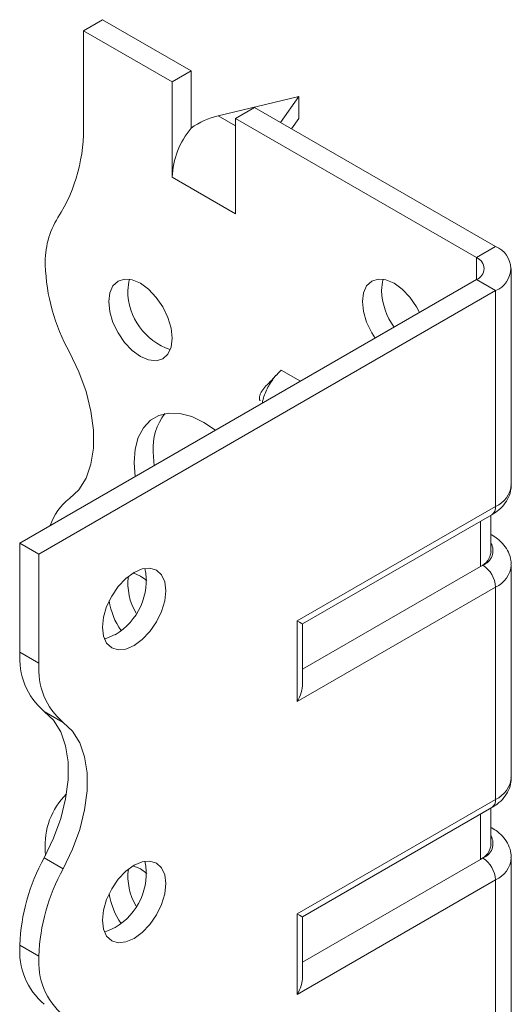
# Model space of a CAD drawing. Header units: millimetres. Extents: x 0 to 210, y 0 to 297.
# Tile 4 of 6: x 141 to 155, y 116 to 144. Entities that reach past the tile are written whole.
import ezdxf

# ---------------------------------------------------------------- set-up
doc = ezdxf.new("R2010")
doc.units = ezdxf.units.MM

msp = doc.modelspace()

# ---------------------------------------------------------------- linework, layer by layer
at = {"color": 7, "linetype": 'Continuous', "lineweight": 15}
for p, q in [((142.983, 143.519), (143.513, 143.825)), ((145.988, 142.396), (143.513, 143.825)), ((142.983, 143.519), (142.983, 140.955)), ((145.457, 142.09), (142.983, 143.519)), ((145.988, 142.396), (145.457, 142.09)), ((145.988, 140.803), (145.988, 142.396)), ((145.457, 139.436), (145.457, 142.09)), ((148.993, 141.682), (146.739, 141.146)), ((148.477, 140.959), (148.993, 141.682)), ((148.993, 141.682), (148.993, 141.069)), ((147.225, 141.07), (147.755, 141.376)), ((154.473, 137.498), (147.755, 141.376)), ((146.739, 141.146), (147.225, 140.865)), ((147.225, 138.416), (147.225, 141.07)), ((153.943, 137.192), (147.225, 141.07)), ((148.993, 141.069), (148.787, 140.78)), ((145.457, 139.436), (147.225, 138.416)), ((153.943, 137.192), (154.473, 137.498)), ((153.943, 137.192), (153.943, 136.579)), ((154.912, 130.864), (154.912, 136.886)), ((141.215, 129.232), (153.943, 136.579)), ((153.943, 136.579), (154.473, 136.273)), ((141.745, 128.926), (154.473, 136.273)), ((154.473, 130.251), (154.473, 136.273)), ((149.033, 133.745), (148.498, 134.054)), ((144.927, 131.781), (144.954, 131.391)), ((148.947, 127.061), (154.473, 130.251)), ((149.093, 126.977), (154.369, 130.022)), ((154.346, 128.988), (154.346, 130.009)), ((154.053, 128.58), (154.053, 129.84)), ((154.369, 129.459), (154.346, 129.473)), ((154.369, 129.459), (154.346, 129.47)), ((141.745, 128.926), (141.215, 129.232)), ((141.215, 126.19), (141.215, 129.232)), ((141.745, 125.884), (141.745, 128.926)), ((154.053, 128.58), (149.093, 125.717)), ((154.119, 128.618), (154.053, 128.58)), ((154.912, 122.698), (154.912, 128.618)), ((154.473, 128.006), (148.947, 124.816)), ((154.473, 122.086), (154.473, 128.006)), ((148.947, 124.816), (148.947, 127.061)), ((149.093, 125.308), (149.093, 126.977)), ((141.215, 126.19), (141.745, 125.884)), ((142.42, 124.233), (141.89, 124.539)), ((148.947, 118.896), (154.473, 122.086)), ((149.093, 118.811), (154.369, 121.857)), ((154.053, 120.415), (154.053, 121.674)), ((154.346, 120.823), (154.346, 121.844)), ((154.369, 121.294), (154.346, 121.307)), ((154.369, 121.294), (154.346, 121.305)), ((141.922, 120.656), (141.924, 120.521)), ((141.89, 120.456), (142.42, 120.15)), ((154.053, 120.415), (149.093, 117.551)), ((154.119, 120.453), (154.053, 120.415)), ((154.912, 114.533), (154.912, 120.453)), ((154.473, 119.84), (148.947, 116.65)), ((154.473, 113.92), (154.473, 119.84)), ((148.947, 116.65), (148.947, 118.896)), ((149.093, 117.143), (149.093, 118.811)), ((141.745, 117.718), (141.215, 118.025)), ((141.215, 118.024), (141.215, 118.025)), ((141.215, 118.024), (141.745, 117.718)), ((141.745, 117.718), (141.745, 117.718))]:
    msp.add_line(p, q, dxfattribs=at)
at = {"color": 7, "linetype": 'Continuous', "lineweight": 15, "flags": 128}
for points in [[(145.457, 134.945), (145.427, 135.227), (145.339, 135.524), (145.199, 135.817), (145.015, 136.084), (144.802, 136.31), (144.574, 136.476), (144.345, 136.574), (144.132, 136.595), (143.949, 136.538), (143.808, 136.408), (143.72, 136.213), (143.69, 135.966), (143.72, 135.684), (143.808, 135.387), (143.949, 135.095), (144.132, 134.827), (144.345, 134.602), (144.574, 134.435), (144.802, 134.338), (145.015, 134.317), (145.199, 134.373), (145.339, 134.503), (145.427, 134.699), (145.457, 134.945)], [(144.273, 136.589), (144.25, 136.519), (144.22, 136.272)], [(152.352, 135.661), (152.27, 135.817), (152.087, 136.085), (151.873, 136.31), (151.645, 136.477), (151.416, 136.574), (151.203, 136.595), (151.02, 136.539), (150.879, 136.409), (150.791, 136.213), (150.761, 135.967), (150.791, 135.685), (150.879, 135.388), (151.02, 135.095), (151.114, 134.946)], [(151.344, 136.59), (151.321, 136.52), (151.291, 136.273)], [(142.597, 130.472), (142.857, 130.718), (143.057, 131.04), (143.194, 131.432), (143.264, 131.881), (143.264, 132.377), (143.194, 132.907), (143.057, 133.456), (142.857, 134.01), (142.597, 134.555)], [(146.666, 132.379), (146.341, 132.598), (146.004, 132.759), (145.676, 132.846), (145.369, 132.858), (145.091, 132.794), (144.852, 132.656), (144.657, 132.447), (144.514, 132.175), (144.426, 131.848), (144.397, 131.475), (144.424, 131.084)], [(144.397, 128.415), (144.168, 128.248), (143.955, 128.023), (143.772, 127.755), (143.631, 127.463), (143.543, 127.166), (143.513, 126.884), (143.543, 126.637), (143.631, 126.442), (143.772, 126.312), (143.955, 126.255), (144.168, 126.276), (144.397, 126.374), (144.625, 126.54), (144.839, 126.765), (145.022, 127.033), (145.162, 127.326), (145.25, 127.623), (145.281, 127.905), (145.25, 128.151), (145.162, 128.347), (145.022, 128.477), (144.839, 128.533), (144.625, 128.512), (144.397, 128.415)], [(144.75, 128.188), (144.574, 128.311), (144.372, 128.4)], [(143.866, 126.68), (143.638, 126.582), (143.566, 126.567)], [(141.89, 124.539), (142.15, 124.293), (142.35, 123.971), (142.487, 123.58), (142.557, 123.13), (142.557, 122.634), (142.487, 122.104), (142.35, 121.555), (142.15, 121.001), (141.89, 120.456)], [(142.42, 120.15), (142.68, 120.695), (142.881, 121.249), (143.018, 121.798), (143.087, 122.328), (143.087, 122.824), (143.018, 123.273), (142.881, 123.665), (142.68, 123.987), (142.42, 124.233)], [(144.397, 120.25), (144.168, 120.083), (143.955, 119.858), (143.772, 119.59), (143.631, 119.297), (143.543, 119), (143.513, 118.719), (143.543, 118.472), (143.631, 118.277), (143.772, 118.146), (143.955, 118.09), (144.168, 118.111), (144.397, 118.208), (144.625, 118.375), (144.839, 118.6), (145.022, 118.868), (145.162, 119.16), (145.25, 119.458), (145.281, 119.739), (145.25, 119.986), (145.162, 120.181), (145.022, 120.311), (144.839, 120.368), (144.625, 120.347), (144.397, 120.25)], [(144.75, 120.023), (144.574, 120.146), (144.372, 120.235)], [(143.866, 118.514), (143.638, 118.417), (143.566, 118.402)]]:
    msp.add_lwpolyline(points, dxfattribs=at)
at = {"color": 7, "linetype": 'Continuous', "lineweight": 15}
for centre, radius, start, end in [((138.378, 140.767), 4.608, 327.7485, 2.3387), ((147.757, 139.33), 2.302, 140.2279, 177.3607), ((144.223, 137.079), 2.303, 147.7416, 182.2983), ((154.241, 136.886), 0.655, 290.7834, 69.2166), ((147.231, 137.152), 5.312, 181.7823, 209.2631), ((153.826, 136.886), 0.327, 290.7834, 69.2166), ((145.957, 136.275), 1.737, 180.0957, 251.4679), ((153.184, 136.357), 1.894, 182.5421, 215.6547), ((146.478, 131.88), 1.554, 141.763, 183.6629), ((154.162, 130.938), 0.754, 294.3747, 354.3052), ((143.537, 129.236), 1.553, 127.2348, 161.8283), ((154.228, 130.224), 0.246, 305.0133, 6.2988), ((153.97, 129.022), 0.431, 290.2669, 29.2057), ((153.846, 129.038), 0.503, 294.3747, 354.3052), ((142.996, 128.182), 1.737, 300.0962, 11.4726), ((153.705, 127.971), 0.768, 2.6055, 57.3945), ((154.177, 128.682), 0.738, 293.6703, 355.2719), ((145.814, 128.1), 1.589, 172.4911, 211.152), ((145.652, 127.922), 1.973, 188.6835, 214.8558), ((143.168, 126.025), 1.96, 175.1643, 229.312), ((143.698, 125.719), 1.96, 175.1643, 229.312), ((154.162, 122.773), 0.754, 294.3747, 354.3052), ((143.925, 120.812), 2.009, 134.7177, 184.4772), ((154.228, 122.059), 0.246, 305.0133, 6.2988), ((153.97, 120.857), 0.431, 290.2669, 29.2057), ((153.846, 120.873), 0.503, 294.3747, 354.3052), ((146.524, 117.859), 5.312, 150.7369, 178.2177), ((142.996, 120.017), 1.737, 300.0962, 11.4726), ((153.705, 119.805), 0.768, 2.6055, 57.3945), ((154.177, 120.516), 0.738, 293.6703, 355.2719), ((147.054, 117.553), 5.312, 150.7369, 178.2177), ((145.814, 119.935), 1.589, 172.4911, 211.152), ((145.652, 119.756), 1.973, 188.6835, 214.8558), ((143.166, 117.859), 1.959, 175.1625, 229.3233), ((143.697, 117.553), 1.959, 175.1625, 229.3233)]:
    msp.add_arc(centre, radius, start, end, dxfattribs=at)
for centre, major_axis, ratio, start_param, end_param in [((146.739, 139.921), (1.39, 0.796), 0.717477, 1.181016, 1.704614), ((148.593, 127.265), (0.5, -0.289), 0.00007, 0.000041, 0.785439), ((148.593, 125.02), (0.354, 0.612), 0.577335, 4.71243, 5.497828), ((148.593, 119.1), (0.5, -0.289), 0.00007, 0.000041, 0.785439), ((148.593, 116.854), (0.354, 0.612), 0.577335, 4.71243, 5.497828)]:
    msp.add_ellipse(centre, major_axis=major_axis, ratio=ratio, start_param=start_param, end_param=end_param, dxfattribs=at)
for points, knots in [([(148.498, 134.054), (148.442, 133.999), (148.303, 133.862), (148.122, 133.581), (147.999, 133.312), (147.977, 133.168), (147.972, 133.133)], [0, 0, 0, 0, 0.225912, 0.558443, 0.890983, 1, 1, 1, 1]), ([(148.351, 133.911), (148.312, 133.864), (148.22, 133.754), (148.079, 133.629), (147.976, 133.504), (147.928, 133.418), (147.909, 133.369), (147.899, 133.336), (147.893, 133.303), (147.89, 133.273), (147.892, 133.246), (147.896, 133.221), (147.903, 133.205), (147.909, 133.204), (147.911, 133.203)], [0, 0, 0, 0, 0.188459, 0.442396, 0.654057, 0.739658, 0.773076, 0.801841, 0.828617, 0.856601, 0.888626, 0.925867, 0.96442, 1, 1, 1, 1]), ([(154.369, 130.022), (154.419, 130.054), (154.546, 130.133), (154.711, 130.293), (154.841, 130.503), (154.91, 130.698), (154.904, 130.819), (154.903, 130.86)], [0, 0, 0, 0, 0.164762, 0.416816, 0.652862, 0.880306, 1, 1, 1, 1]), ([(154.903, 128.622), (154.904, 128.663), (154.91, 128.785), (154.84, 128.98), (154.712, 129.186), (154.55, 129.345), (154.423, 129.425), (154.369, 129.459)], [0, 0, 0, 0, 0.119267, 0.352774, 0.58279, 0.821644, 1, 1, 1, 1]), ([(154.369, 121.857), (154.419, 121.888), (154.546, 121.968), (154.711, 122.127), (154.841, 122.338), (154.91, 122.533), (154.904, 122.653), (154.903, 122.695)], [0, 0, 0, 0, 0.164762, 0.416816, 0.652862, 0.880306, 1, 1, 1, 1]), ([(154.903, 120.456), (154.904, 120.498), (154.91, 120.62), (154.84, 120.815), (154.712, 121.021), (154.55, 121.18), (154.423, 121.26), (154.369, 121.294)], [0, 0, 0, 0, 0.119267, 0.352774, 0.58279, 0.821644, 1, 1, 1, 1])]:
    msp.add_open_spline(points, degree=3, knots=knots, dxfattribs=at)

doc.saveas('drawing.dxf')
